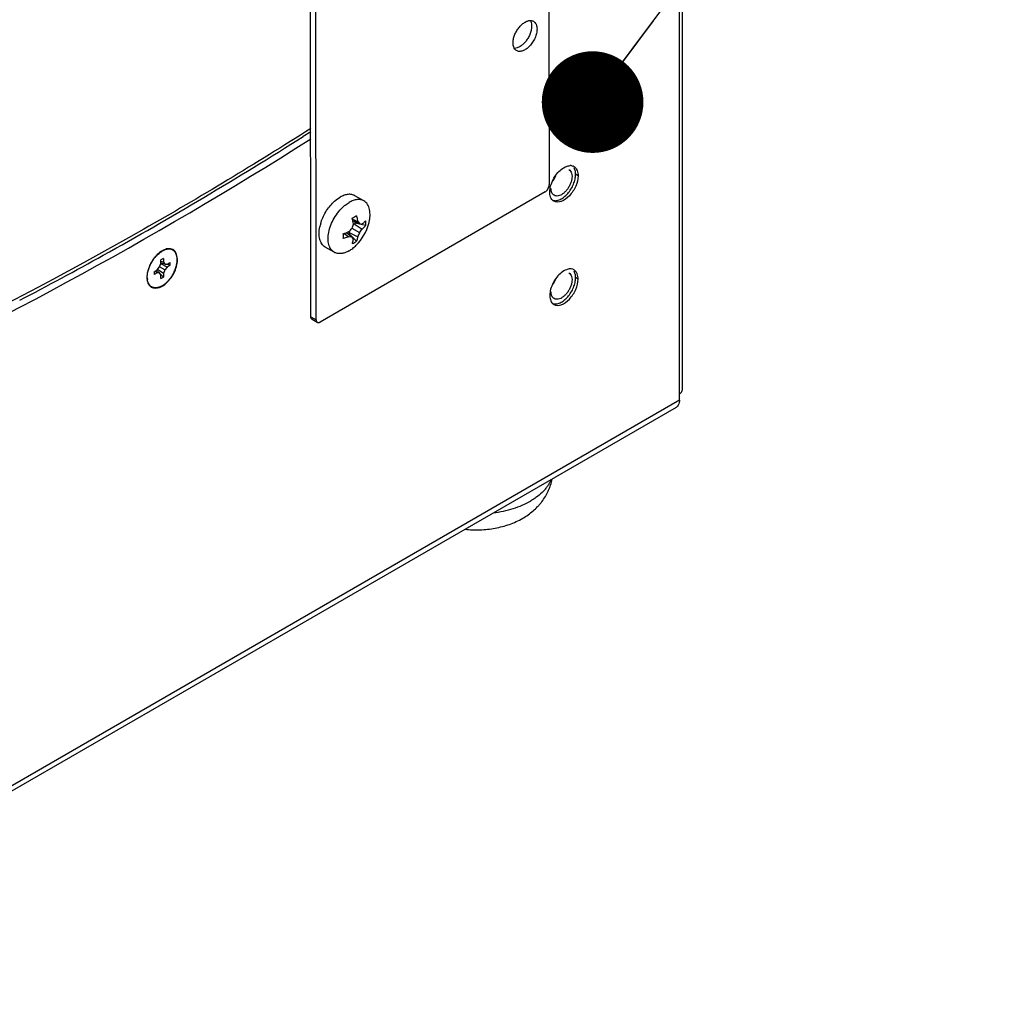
# Model space of a CAD drawing. Header units: inches. Extents: x 0 to 34, y 0 to 22.
# Tile 35 of 116: x 17.9 to 19.6, y 16.5 to 18.3. Entities that reach past the tile are written whole.
import ezdxf

# ---------------------------------------------------------------- set-up
doc = ezdxf.new("R2010")
doc.units = ezdxf.units.IN
doc.header["$LTSCALE"] = 1.87
doc.header["$MEASUREMENT"] = 0
doc.layers.get('0').update_dxf_attribs({"linetype": 'CONTINUOUS'})
for name, color, linetype in [('02___PRT_ALL_AXES', 7, 'CONTINUOUS'), ('3_ALL_AXES', 7, 'CONTINUOUS'), ('DETAIL', 7, 'CONTINUOUS')]:
    doc.layers.add(name, color=color, linetype=linetype)
doc.styles.get("Standard").update_dxf_attribs({"font": 'txt', "width": 0.8})
doc.dimstyles.get("Standard").update_dxf_attribs({"dimtxt": 0.125, "dimasz": 0.18, "dimexe": 0.125, "dimexo": 0.0625, "dimgap": 0.09, "dimtad": 0, "dimtih": 1, "dimtoh": 1, "dimzin": 4, "dimdsep": 46, "dimtxsty": 'STANDARD', "dimblk": '_FILLED', "dimblk1": '_FILLED', "dimblk2": '_FILLED', "dimcen": 0.09, "dimazin": 1, "dimtol": 1, "dimtp": 0.02, "dimtm": 0.02, "dimtfac": 1, "dimtofl": 0, "dimtmove": 0, "dimatfit": 3, "dimldrblk": '_FILLED', "dimfxl": 1, "dimtolj": 1, "dimtzin": 4, "dimarcsym": 0})

# ---------------------------------------------------------------- blocks, each defined once
blk = doc.blocks.new('_FILLED')
at = {"color": 0, "linetype": 'BYBLOCK'}
blk.add_solid([(0, 0), (-1, 0.1736), (-1, -0.1736)], dxfattribs=at)

msp = doc.modelspace()

# ---------------------------------------------------------------- linework, layer by layer
at = {"color": 7, "linetype": 'CONTINUOUS'}
for p, q in [((18.8287, 18.7736), (18.8293, 17.9739)), ((18.4074, 17.7407), (18.4067, 18.5404)), ((18.4168, 17.7352), (18.4162, 18.535)), ((18.8691, 17.9948), (18.8697, 17.9922)), ((18.8697, 17.9922), (18.8699, 17.989)), ((18.8751, 18.0009), (18.8736, 18.0042)), ((18.8223, 17.9616), (18.4239, 17.7312)), ((18.5014, 17.9456), (18.4854, 17.9549)), ((18.4495, 17.9453), (18.4549, 17.9495)), ((18.4549, 17.9495), (18.4591, 17.9523)), ((18.4812, 17.9135), (18.4905, 17.9093)), ((18.4939, 17.9049), (18.4819, 17.9102)), ((18.4823, 17.903), (18.484, 17.9052)), ((18.484, 17.9052), (18.4862, 17.9064)), ((18.484, 17.9052), (18.4983, 17.8959)), ((18.4862, 17.9064), (18.4862, 17.9083)), ((18.5041, 17.9019), (18.4862, 17.9064)), ((18.4905, 17.9093), (18.4939, 17.9049)), ((18.4939, 17.9049), (18.4983, 17.9047)), ((18.4666, 17.8882), (18.4749, 17.8823)), ((18.4804, 17.8815), (18.4699, 17.8893)), ((18.4736, 17.8865), (18.4752, 17.8875)), ((18.4752, 17.89), (18.4762, 17.8926)), ((18.4752, 17.89), (18.4905, 17.8822)), ((18.4752, 17.8875), (18.4752, 17.89)), ((18.4882, 17.8742), (18.4752, 17.8875)), ((18.4939, 17.8893), (18.4804, 17.8971)), ((18.4804, 17.8815), (18.4749, 17.8823)), ((18.4828, 17.8778), (18.4804, 17.8815)), ((18.1445, 17.857), (18.1479, 17.8585)), ((18.1479, 17.8585), (18.1448, 17.857)), ((18.1514, 17.8596), (18.1479, 17.8585)), ((18.4489, 17.8547), (18.4329, 17.8639)), ((18.1397, 17.8287), (18.1421, 17.8349)), ((18.153, 17.8286), (18.1418, 17.8342)), ((18.1464, 17.8439), (18.1421, 17.8414)), ((18.1421, 17.8349), (18.1421, 17.8414)), ((18.1464, 17.8373), (18.1421, 17.8386)), ((18.1488, 17.8339), (18.1421, 17.8361)), ((18.1464, 17.8439), (18.1464, 17.8373)), ((18.1464, 17.8373), (18.1488, 17.8339)), ((18.1488, 17.8339), (18.153, 17.8335)), ((18.1586, 17.8319), (18.152, 17.8336)), ((18.153, 17.8335), (18.1586, 17.8368)), ((18.1586, 17.8319), (18.1586, 17.8368)), ((18.1299, 17.8202), (18.1355, 17.8234)), ((18.1299, 17.8202), (18.1299, 17.8153)), ((18.1355, 17.8185), (18.1299, 17.8153)), ((18.1355, 17.8185), (18.1323, 17.8216)), ((18.1397, 17.8182), (18.1344, 17.8228)), ((18.1355, 17.8234), (18.1397, 17.8287)), ((18.1397, 17.8182), (18.1355, 17.8185)), ((18.1464, 17.8172), (18.136, 17.824)), ((18.1488, 17.8234), (18.1397, 17.8287)), ((18.1421, 17.8147), (18.1397, 17.8182)), ((18.1416, 17.8155), (18.1464, 17.8107)), ((18.1488, 17.8234), (18.1464, 17.8172)), ((18.1464, 17.8172), (18.1464, 17.8107)), ((18.153, 17.8286), (18.1488, 17.8234)), ((18.1586, 17.8319), (18.153, 17.8286)), ((18.8751, 17.818), (18.8736, 17.8213)), ((18.1176, 17.8097), (18.118, 17.8067)), ((18.1421, 17.8082), (18.1421, 17.8147)), ((18.1421, 17.8082), (18.1464, 17.8107)), ((18.8691, 17.8119), (18.8697, 17.8093)), ((18.8697, 17.8093), (18.8699, 17.8061)), ((18.4074, 17.7407), (18.4168, 17.7352)), ((18.4095, 17.7361), (18.4189, 17.7307))]:
    msp.add_line(p, q, dxfattribs=at)
at = {"color": 3, "linetype": 'CONTINUOUS'}
for p, q in [((19.0602, 17.5929), (19.0602, 18.5155)), ((19.0654, 17.6113), (19.0654, 18.5227)), ((18.1476, 17.859), (18.1444, 17.8574)), ((18.1171, 17.8104), (18.1174, 17.8066)), ((19.0602, 17.5929), (17.2283, 16.5352)), ((17.2233, 16.5233), (19.0547, 17.5807))]:
    msp.add_line(p, q, dxfattribs=at)
at = {"color": 7, "linetype": 'CONTINUOUS'}
for centre, radius, start, end in [((18.7998, 18.008), 0.0451, 323.0966, 336.9001), ((18.4959, 17.8849), 0.0741, 162.9631, 167.5675), ((18.5012, 17.8833), 0.0796, 161.8134, 163.0202), ((18.3753, 17.9341), 0.1114, 340.6005, 344.752), ((18.387, 18.0866), 0.1953, 298.7202, 299.9828), ((18.3542, 17.8864), 0.1299, 10.5708, 12.8759), ((18.3632, 17.888), 0.1208, 8.0198, 10.5894), ((18.3982, 18.0671), 0.1728, 299.9943, 301.3636), ((18.4276, 17.9276), 0.0853, 314.874, 345.1228), ((18.4918, 17.8858), 0.0699, 167.5876, 168.4387), ((18.4262, 18.0131), 0.1313, 287.1376, 289.419), ((18.2867, 17.8834), 0.1783, 358.6446, 1.3554), ((18.4292, 18.0047), 0.1223, 289.4297, 291.9648), ((18.3954, 17.97), 0.1119, 315.2584, 319.3893), ((18.4091, 17.9258), 0.0923, 331.8298, 336.7323), ((18.4204, 17.9442), 0.0917, 323.2521, 328.1859), ((18.4545, 17.9242), 0.0602, 295.9539, 299.9947), ((18.4557, 17.9221), 0.0579, 299.9817, 304.1306), ((18.1616, 17.8266), 0.0346, 118.9446, 120.0055), ((18.7998, 17.8251), 0.0451, 323.0966, 336.9001), ((18.4165, 17.7407), 0.00908, 180.0369, 182.207)]:
    msp.add_arc(centre, radius, start, end, dxfattribs=at)
at = {"color": 3, "linetype": 'CONTINUOUS'}
for centre, radius, start, end in [((18.1692, 17.8161), 0.0482, 128.0278, 131.9676), ((18.1657, 17.8208), 0.0424, 122.7625, 128.0489), ((18.1633, 17.8243), 0.0381, 120.5054, 122.7105), ((18.1625, 17.8257), 0.0365, 119.78, 120.4945), ((18.1539, 17.8104), 0.0367, 178.0138, 179.9881), ((18.1558, 17.8103), 0.0387, 177.065, 178.0226)]:
    msp.add_arc(centre, radius, start, end, dxfattribs=at)
for points, knots in [([(18.4072, 18.0736), (18.31, 18.0119), (17.9324, 17.7843), (17.5332, 17.5913), (17.2284, 17.476)], [0, 0, 0, 0, 0.260964, 1, 1, 1, 1]), ([(17.2338, 17.4599), (17.332, 17.4972), (17.738, 17.6649), (18.1251, 17.8767), (18.4072, 18.0555)], [0, 0, 0, 0, 0.239319, 1, 1, 1, 1]), ([(18.137, 17.852), (18.1349, 17.8501), (18.1268, 17.8415), (18.1211, 17.8306), (18.1188, 17.822)], [0, 0, 0, 0, 0.244208, 1, 1, 1, 1]), ([(18.1713, 17.8417), (18.1713, 17.8477), (18.1686, 17.8582), (18.1564, 17.8619), (18.1505, 17.8603), (18.1476, 17.859)], [0, 0, 0, 0, 0.507479, 0.733588, 1, 1, 1, 1]), ([(18.1489, 17.7979), (18.1557, 17.8032), (18.1662, 17.8169), (18.1713, 17.8335), (18.1713, 17.8417)], [0, 0, 0, 0, 0.510141, 1, 1, 1, 1]), ([(18.1173, 17.8066), (18.1179, 17.8015), (18.1226, 17.7902), (18.1349, 17.7908), (18.1395, 17.7925)], [0, 0, 0, 0, 0.506092, 1, 1, 1, 1]), ([(18.1395, 17.7925), (18.1403, 17.7928), (18.1437, 17.7942), (18.1468, 17.7962), (18.1489, 17.7979)], [0, 0, 0, 0, 0.233875, 1, 1, 1, 1]), ([(19.0602, 17.6041), (19.061, 17.6045), (19.0634, 17.6062), (19.0654, 17.6092), (19.0654, 17.6113)], [0, 0, 0, 0, 0.294598, 1, 1, 1, 1]), ([(19.0602, 17.5929), (19.0602, 17.5916), (19.0599, 17.5871), (19.0574, 17.5823), (19.0547, 17.5807)], [0, 0, 0, 0, 0.294967, 1, 1, 1, 1])]:
    msp.add_open_spline(points, degree=3, knots=knots, dxfattribs=at)
at = {"color": 7, "linetype": 'CONTINUOUS'}
for points, knots in [([(18.8359, 17.9467), (18.8368, 17.9464), (18.8389, 17.946), (18.842, 17.9461), (18.8454, 17.9468), (18.8501, 17.9486), (18.8561, 17.9524), (18.8626, 17.9586), (18.8682, 17.9664), (18.8727, 17.975), (18.8755, 17.9839), (18.8763, 17.9899), (18.8763, 17.9927)], [0, 0, 0, 0, 0.043377, 0.08947, 0.139222, 0.193134, 0.313346, 0.447811, 0.590862, 0.735338, 0.873848, 1, 1, 1, 1]), ([(18.8645, 18.001), (18.8655, 18.0004), (18.8675, 17.9986), (18.8687, 17.9961), (18.8691, 17.9948)], [0, 0, 0, 0, 0.475245, 1, 1, 1, 1]), ([(18.8763, 17.9927), (18.8763, 17.9934), (18.8762, 17.9962), (18.8757, 17.999), (18.8751, 18.0009)], [0, 0, 0, 0, 0.266817, 1, 1, 1, 1]), ([(18.8223, 17.9616), (18.8233, 17.9622), (18.8252, 17.9638), (18.8274, 17.9668), (18.8289, 17.9703), (18.8293, 17.9727), (18.8293, 17.9739)], [0, 0, 0, 0, 0.237311, 0.500127, 0.762875, 1, 1, 1, 1]), ([(18.8699, 17.989), (18.8699, 17.9872), (18.8695, 17.9835), (18.868, 17.9779), (18.8655, 17.9724), (18.8623, 17.9672), (18.8586, 17.9625), (18.8544, 17.9587), (18.8501, 17.956), (18.847, 17.9549), (18.8455, 17.9546)], [0, 0, 0, 0, 0.119122, 0.248873, 0.385175, 0.523141, 0.657693, 0.784153, 0.898869, 1, 1, 1, 1]), ([(18.4854, 17.9549), (18.4845, 17.9554), (18.4827, 17.9562), (18.4797, 17.957), (18.4766, 17.9574), (18.4733, 17.9573), (18.4698, 17.9567), (18.465, 17.9553), (18.4614, 17.9536), (18.4591, 17.9523)], [0, 0, 0, 0, 0.108045, 0.218127, 0.3321, 0.451495, 0.577456, 0.710723, 1, 1, 1, 1]), ([(18.8382, 17.9556), (18.8373, 17.9561), (18.8357, 17.9574), (18.834, 17.9602), (18.833, 17.9637), (18.8328, 17.9662), (18.8328, 17.9676)], [0, 0, 0, 0, 0.217773, 0.450955, 0.710191, 1, 1, 1, 1]), ([(18.8455, 17.9546), (18.8442, 17.9543), (18.8417, 17.9542), (18.8392, 17.955), (18.8382, 17.9556)], [0, 0, 0, 0, 0.523079, 1, 1, 1, 1]), ([(18.4255, 17.9082), (18.4267, 17.9117), (18.4295, 17.9187), (18.4351, 17.9286), (18.4417, 17.9376), (18.4468, 17.9429), (18.4495, 17.9453)], [0, 0, 0, 0, 0.250779, 0.506332, 0.75864, 1, 1, 1, 1]), ([(18.4659, 17.9364), (18.4667, 17.937), (18.4696, 17.9394), (18.4727, 17.9416), (18.4751, 17.943)], [0, 0, 0, 0, 0.260063, 1, 1, 1, 1]), ([(18.5014, 17.9456), (18.5005, 17.9461), (18.4987, 17.947), (18.4957, 17.9478), (18.4926, 17.9482), (18.4893, 17.948), (18.4858, 17.9475), (18.481, 17.946), (18.4774, 17.9444), (18.4751, 17.943)], [0, 0, 0, 0, 0.108045, 0.218127, 0.3321, 0.451495, 0.577456, 0.710723, 1, 1, 1, 1]), ([(18.51, 17.9057), (18.5106, 17.9079), (18.5116, 17.9122), (18.5123, 17.9187), (18.5123, 17.9247), (18.5115, 17.9303), (18.5101, 17.9353), (18.5079, 17.9396), (18.505, 17.9431), (18.5026, 17.9449), (18.5014, 17.9456)], [0, 0, 0, 0, 0.156133, 0.304054, 0.44254, 0.570938, 0.689337, 0.798752, 0.901268, 1, 1, 1, 1]), ([(18.4392, 17.89), (18.44, 17.8944), (18.4426, 17.9031), (18.4486, 17.9155), (18.4563, 17.9268), (18.4626, 17.9335), (18.4659, 17.9364)], [0, 0, 0, 0, 0.244042, 0.499985, 0.755936, 1, 1, 1, 1]), ([(18.4882, 17.9195), (18.4884, 17.9187), (18.4893, 17.9153), (18.49, 17.9118), (18.4905, 17.9093)], [0, 0, 0, 0, 0.254262, 1, 1, 1, 1]), ([(18.4983, 17.9047), (18.4989, 17.9052), (18.5009, 17.9069), (18.5028, 17.9088), (18.5041, 17.9103)], [0, 0, 0, 0, 0.258745, 1, 1, 1, 1]), ([(18.5041, 17.9103), (18.5042, 17.9096), (18.5043, 17.9068), (18.5043, 17.904), (18.5041, 17.9019)], [0, 0, 0, 0, 0.252624, 1, 1, 1, 1]), ([(18.4329, 17.8639), (18.4317, 17.8646), (18.4296, 17.8662), (18.4268, 17.8694), (18.4247, 17.8732), (18.4231, 17.8777), (18.4222, 17.8827), (18.4218, 17.8901), (18.4225, 17.8959), (18.4233, 17.8998)], [0, 0, 0, 0, 0.100853, 0.205028, 0.315339, 0.433786, 0.561494, 0.698797, 1, 1, 1, 1]), ([(18.4489, 17.8547), (18.4477, 17.8554), (18.4456, 17.857), (18.4429, 17.8601), (18.4407, 17.8639), (18.4392, 17.8683), (18.4382, 17.8732), (18.4378, 17.8805), (18.4384, 17.8862), (18.4392, 17.89)], [0, 0, 0, 0, 0.101129, 0.205524, 0.315957, 0.434416, 0.562034, 0.699175, 1, 1, 1, 1]), ([(18.5041, 17.9019), (18.5037, 17.9013), (18.5019, 17.8992), (18.4999, 17.8973), (18.4983, 17.8959)], [0, 0, 0, 0, 0.244106, 1, 1, 1, 1]), ([(18.4749, 17.8823), (18.4741, 17.882), (18.4708, 17.8809), (18.4675, 17.8799), (18.4649, 17.8792)], [0, 0, 0, 0, 0.245701, 1, 1, 1, 1]), ([(18.4809, 17.87), (18.4811, 17.8706), (18.4819, 17.8732), (18.4824, 17.8758), (18.4828, 17.8778)], [0, 0, 0, 0, 0.24148, 1, 1, 1, 1]), ([(18.4905, 17.8822), (18.4903, 17.8815), (18.4897, 17.8788), (18.4889, 17.8761), (18.4882, 17.8742)], [0, 0, 0, 0, 0.256238, 1, 1, 1, 1]), ([(18.118, 17.8067), (18.1178, 17.8077), (18.1177, 17.8099), (18.1178, 17.8132), (18.1181, 17.8166), (18.1188, 17.8202), (18.1197, 17.8238), (18.121, 17.8274), (18.1225, 17.8311), (18.1242, 17.8346), (18.1262, 17.8381), (18.1284, 17.8414), (18.1307, 17.8446), (18.1332, 17.8476), (18.1358, 17.8503), (18.1386, 17.8527), (18.1413, 17.8549), (18.1433, 17.8561), (18.1442, 17.8567)], [0, 0, 0, 0, 0.052867, 0.108717, 0.16737, 0.228554, 0.291919, 0.357057, 0.423515, 0.490807, 0.558428, 0.625866, 0.692611, 0.758172, 0.822086, 0.883925, 0.943335, 1, 1, 1, 1]), ([(18.1442, 17.7954), (18.145, 17.7959), (18.1467, 17.7969), (18.149, 17.7986), (18.1513, 17.8006), (18.1544, 17.8035), (18.158, 17.8076), (18.1618, 17.813), (18.165, 17.8188), (18.1672, 17.8239), (18.1686, 17.828), (18.1695, 17.831), (18.1701, 17.834), (18.1705, 17.837), (18.1708, 17.8398), (18.1708, 17.8426), (18.1706, 17.8452), (18.1702, 17.8477), (18.1695, 17.85), (18.1687, 17.8521), (18.1677, 17.854), (18.1665, 17.8556), (18.1651, 17.8571), (18.1635, 17.8583), (18.1618, 17.8592), (18.1599, 17.8598), (18.1579, 17.8602), (18.1558, 17.8603), (18.1536, 17.8601), (18.1521, 17.8598), (18.1514, 17.8596)], [0, 0, 0, 0, 0.032316, 0.065978, 0.100855, 0.136818, 0.211318, 0.288053, 0.365417, 0.441761, 0.479065, 0.515533, 0.550998, 0.585308, 0.618339, 0.649992, 0.680203, 0.708949, 0.736253, 0.762192, 0.786903, 0.810587, 0.833506, 0.855974, 0.878341, 0.900962, 0.924173, 0.94827, 0.973488, 1, 1, 1, 1]), ([(18.4751, 17.8573), (18.4728, 17.856), (18.4693, 17.8543), (18.4644, 17.8529), (18.461, 17.8523), (18.4577, 17.8522), (18.4545, 17.8525), (18.4516, 17.8534), (18.4497, 17.8542), (18.4489, 17.8547)], [0, 0, 0, 0, 0.289277, 0.422544, 0.548505, 0.6679, 0.781873, 0.891955, 1, 1, 1, 1]), ([(18.4751, 17.8573), (18.4774, 17.8586), (18.4818, 17.8616), (18.4858, 17.8652), (18.4878, 17.8672)], [0, 0, 0, 0, 0.48258, 1, 1, 1, 1]), ([(18.8645, 17.8181), (18.8655, 17.8175), (18.8675, 17.8157), (18.8687, 17.8133), (18.8691, 17.8119)], [0, 0, 0, 0, 0.475245, 1, 1, 1, 1]), ([(18.8763, 17.8098), (18.8763, 17.8106), (18.8762, 17.8133), (18.8757, 17.8161), (18.8751, 17.818)], [0, 0, 0, 0, 0.266817, 1, 1, 1, 1]), ([(18.1442, 17.7954), (18.1435, 17.795), (18.1419, 17.7942), (18.1396, 17.7932), (18.1372, 17.7924), (18.135, 17.792), (18.1328, 17.7918), (18.1307, 17.7918), (18.1287, 17.7922), (18.1268, 17.7928), (18.1251, 17.7938), (18.1235, 17.7949), (18.1221, 17.7963), (18.1209, 17.798), (18.1198, 17.7999), (18.119, 17.802), (18.1184, 17.8043), (18.1181, 17.8059), (18.118, 17.8067)], [0, 0, 0, 0, 0.075735, 0.147919, 0.216509, 0.28165, 0.343604, 0.402785, 0.459765, 0.51526, 0.570088, 0.625123, 0.68122, 0.739155, 0.799578, 0.862989, 0.929731, 1, 1, 1, 1]), ([(18.8359, 17.7638), (18.8368, 17.7635), (18.8389, 17.7631), (18.842, 17.7632), (18.8454, 17.7639), (18.8501, 17.7657), (18.8561, 17.7695), (18.8626, 17.7758), (18.8682, 17.7835), (18.8727, 17.7921), (18.8755, 17.801), (18.8763, 17.807), (18.8763, 17.8098)], [0, 0, 0, 0, 0.043377, 0.08947, 0.139222, 0.193134, 0.313346, 0.447811, 0.590862, 0.735338, 0.873848, 1, 1, 1, 1]), ([(18.8699, 17.8061), (18.8699, 17.8043), (18.8695, 17.8006), (18.868, 17.7951), (18.8655, 17.7895), (18.8623, 17.7843), (18.8586, 17.7796), (18.8544, 17.7759), (18.8501, 17.7731), (18.847, 17.772), (18.8455, 17.7717)], [0, 0, 0, 0, 0.119122, 0.248873, 0.385175, 0.523141, 0.657693, 0.784153, 0.898869, 1, 1, 1, 1]), ([(18.8382, 17.7727), (18.8373, 17.7732), (18.8357, 17.7745), (18.834, 17.7774), (18.833, 17.7808), (18.8328, 17.7834), (18.8328, 17.7847)], [0, 0, 0, 0, 0.217773, 0.450955, 0.710191, 1, 1, 1, 1]), ([(18.8455, 17.7717), (18.8442, 17.7714), (18.8417, 17.7713), (18.8392, 17.7721), (18.8382, 17.7727)], [0, 0, 0, 0, 0.523079, 1, 1, 1, 1]), ([(18.4095, 17.7361), (18.4092, 17.7363), (18.4086, 17.7368), (18.4079, 17.7378), (18.4075, 17.739), (18.4074, 17.7399), (18.4074, 17.7403)], [0, 0, 0, 0, 0.220187, 0.454396, 0.712695, 1, 1, 1, 1]), ([(18.4168, 17.7352), (18.4168, 17.7347), (18.4169, 17.7338), (18.4173, 17.7325), (18.418, 17.7314), (18.4186, 17.7309), (18.4189, 17.7307)], [0, 0, 0, 0, 0.289744, 0.548973, 0.782174, 1, 1, 1, 1]), ([(18.4189, 17.7307), (18.4192, 17.7305), (18.42, 17.7302), (18.4213, 17.7302), (18.4226, 17.7305), (18.4235, 17.7309), (18.4239, 17.7312)], [0, 0, 0, 0, 0.217714, 0.450869, 0.71014, 1, 1, 1, 1])]:
    msp.add_open_spline(points, degree=3, knots=knots, dxfattribs=at)
at = {"color": 3, "linetype": 'CONTINUOUS'}
msp.add_open_spline([(18.1188, 17.822), (18.1179, 17.8189), (18.1174, 17.8156), (18.1172, 17.8123)], degree=3, dxfattribs=at)
at = {"layer": '02___PRT_ALL_AXES', "color": 3, "linetype": 'CONTINUOUS'}
for p, q in [((18.4073, 18.0681), (18.3938, 18.0596)), ((18.8681, 18.0081), (18.8713, 18.0074)), ((18.8774, 18.0027), (18.8786, 18.0005)), ((18.8713, 17.8246), (18.8681, 17.8252))]:
    msp.add_line(p, q, dxfattribs=at)
at = {"layer": '02___PRT_ALL_AXES', "color": 7, "linetype": 'CONTINUOUS'}
for p, q in [((18.8806, 17.9903), (18.8763, 17.9928)), ((18.8806, 17.8074), (18.8763, 17.8099))]:
    msp.add_line(p, q, dxfattribs=at)
at = {"layer": '02___PRT_ALL_AXES', "color": 3, "linetype": 'CONTINUOUS'}
for centre, radius, start, end in [((14.3575, 24.4497), 7.5581, 300.71367, 302.27825), ((18.8668, 17.993), 0.0152, 86.9247, 91.0454), ((18.8668, 17.9938), 0.0144, 84.8979, 86.9035), ((18.8673, 17.996), 0.0121, 64.4134, 70.6255), ((18.8674, 17.9962), 0.0119, 59.9772, 64.4033), ((18.8626, 17.993), 0.0177, 21.0135, 25.0383), ((14.5381, 24.1471), 7.2058, 299.07562, 300.70775), ((18.844, 17.9556), 0.0121, 227.9371, 231.4013), ((18.8438, 17.9554), 0.0119, 231.4067, 239.9605), ((14.6994, 23.8591), 6.8756, 297.66698, 299.06793), ((18.8668, 17.8101), 0.0152, 86.9247, 91.0454), ((18.8668, 17.8109), 0.0144, 84.8979, 86.9035), ((18.8673, 17.8131), 0.0121, 64.4134, 70.6255), ((18.8674, 17.8133), 0.0119, 59.9772, 64.4033), ((18.8674, 17.8133), 0.0119, 51.4067, 59.9605), ((18.8626, 17.8101), 0.0177, 21.0135, 25.0383), ((18.844, 17.7727), 0.0121, 227.9371, 231.4013), ((18.8438, 17.7726), 0.0119, 231.4067, 239.9605)]:
    msp.add_arc(centre, radius, start, end, dxfattribs=at)
at = {"layer": '02___PRT_ALL_AXES', "color": 7, "linetype": 'CONTINUOUS'}
for points, knots in [([(18.7654, 18.2254), (18.7654, 18.2276), (18.766, 18.2322), (18.768, 18.2391), (18.7712, 18.2458), (18.7753, 18.2521), (18.7801, 18.2575), (18.7846, 18.261), (18.7883, 18.2631), (18.7917, 18.2645), (18.7944, 18.2651), (18.7961, 18.2651)], [0, 0, 0, 0, 0.121895, 0.255188, 0.394894, 0.535152, 0.670017, 0.794289, 0.851341, 0.904636, 1, 1, 1, 1]), ([(18.7984, 18.2554), (18.7984, 18.2532), (18.7979, 18.2486), (18.7959, 18.2417), (18.7927, 18.235), (18.7886, 18.2287), (18.7838, 18.2233), (18.7793, 18.2197), (18.7756, 18.2177), (18.7721, 18.2163), (18.7695, 18.2157), (18.7677, 18.2157)], [0, 0, 0, 0, 0.121895, 0.255188, 0.394894, 0.535152, 0.670017, 0.794289, 0.851341, 0.904636, 1, 1, 1, 1]), ([(18.7961, 18.2651), (18.7971, 18.2651), (18.799, 18.2648), (18.8008, 18.2641), (18.8017, 18.2636)], [0, 0, 0, 0, 0.511912, 1, 1, 1, 1]), ([(18.7962, 18.265), (18.7966, 18.2644), (18.7974, 18.2626), (18.7982, 18.2593), (18.7984, 18.2567), (18.7984, 18.2554)], [0, 0, 0, 0, 0.226172, 0.594411, 1, 1, 1, 1]), ([(18.8017, 18.2636), (18.8021, 18.2634), (18.8031, 18.2627), (18.8048, 18.261), (18.8065, 18.2583), (18.8076, 18.2543), (18.8079, 18.2515), (18.8079, 18.2499)], [0, 0, 0, 0, 0.108199, 0.218427, 0.451403, 0.710572, 1, 1, 1, 1]), ([(18.8079, 18.2499), (18.8079, 18.2487), (18.8077, 18.2461), (18.8068, 18.2408), (18.8045, 18.2341), (18.8004, 18.2264), (18.7951, 18.2197), (18.79, 18.2152), (18.7857, 18.2126), (18.7826, 18.2112), (18.7796, 18.2104), (18.7767, 18.2102), (18.774, 18.2106), (18.7724, 18.2113), (18.7716, 18.2117)], [0, 0, 0, 0, 0.062363, 0.128779, 0.270272, 0.417363, 0.561657, 0.695289, 0.756296, 0.812787, 0.864733, 0.912551, 0.957159, 1, 1, 1, 1]), ([(18.7677, 18.2158), (18.7673, 18.2164), (18.7665, 18.2182), (18.7656, 18.2215), (18.7654, 18.224), (18.7654, 18.2254)], [0, 0, 0, 0, 0.226172, 0.594411, 1, 1, 1, 1]), ([(18.7716, 18.2117), (18.7708, 18.2122), (18.7693, 18.2134), (18.7682, 18.2149), (18.7677, 18.2158)], [0, 0, 0, 0, 0.488162, 1, 1, 1, 1])]:
    msp.add_open_spline(points, degree=3, knots=knots, dxfattribs=at)
at = {"layer": '02___PRT_ALL_AXES', "color": 3, "linetype": 'CONTINUOUS'}
for points in [[(18.8599, 18.0068), (18.862, 18.0076), (18.8643, 18.0081), (18.8665, 18.0082)], [(18.8733, 18.0065), (18.8749, 18.0056), (18.8763, 18.0042), (18.8774, 18.0027)], [(18.8791, 17.9993), (18.8802, 17.9965), (18.8806, 17.9933), (18.8806, 17.9903)], [(18.8305, 17.9614), (18.8305, 17.965), (18.8311, 17.9686), (18.832, 17.9721)], [(18.8358, 17.9466), (18.8348, 17.9476), (18.8339, 17.9488), (18.8332, 17.95)], [(18.8665, 17.8253), (18.8643, 17.8252), (18.862, 17.8247), (18.8599, 17.8239)], [(18.8786, 17.8176), (18.8777, 17.8195), (18.8764, 17.8213), (18.8748, 17.8226)], [(18.8806, 17.8074), (18.8806, 17.8105), (18.8802, 17.8136), (18.8791, 17.8164)], [(18.832, 17.7892), (18.8311, 17.7857), (18.8305, 17.7821), (18.8305, 17.7785)], [(18.8332, 17.7671), (18.8339, 17.7659), (18.8348, 17.7647), (18.8358, 17.7637)]]:
    msp.add_open_spline(points, degree=3, dxfattribs=at)
for points, knots in [([(18.832, 17.9721), (18.8341, 17.9799), (18.8413, 17.9937), (18.8533, 18.0043), (18.8599, 18.0068)], [0, 0, 0, 0, 0.530274, 1, 1, 1, 1]), ([(18.8806, 17.9903), (18.8806, 17.984), (18.878, 17.9742), (18.8718, 17.9625), (18.8638, 17.9525), (18.8531, 17.9437), (18.8416, 17.943), (18.8379, 17.9452)], [0, 0, 0, 0, 0.271279, 0.419685, 0.565283, 0.816635, 1, 1, 1, 1]), ([(18.8332, 17.95), (18.8327, 17.9508), (18.8311, 17.9543), (18.8305, 17.9583), (18.8305, 17.9614)], [0, 0, 0, 0, 0.227109, 1, 1, 1, 1]), ([(18.8599, 17.8239), (18.8533, 17.8214), (18.8413, 17.8108), (18.8341, 17.797), (18.832, 17.7892)], [0, 0, 0, 0, 0.469726, 1, 1, 1, 1]), ([(18.8379, 17.7623), (18.8416, 17.7601), (18.8531, 17.7608), (18.8638, 17.7696), (18.8718, 17.7796), (18.878, 17.7913), (18.8806, 17.8011), (18.8806, 17.8074)], [0, 0, 0, 0, 0.183365, 0.434717, 0.580315, 0.728721, 1, 1, 1, 1]), ([(18.8305, 17.7785), (18.8305, 17.7774), (18.8307, 17.7735), (18.8317, 17.7696), (18.8332, 17.7671)], [0, 0, 0, 0, 0.275146, 1, 1, 1, 1])]:
    msp.add_open_spline(points, degree=3, knots=knots, dxfattribs=at)
at = {"layer": '3_ALL_AXES', "color": 7, "linetype": 'CONTINUOUS'}
for points, knots in [([(18.7825, 17.3838), (18.7858, 17.3857), (18.7921, 17.3897), (18.801, 17.3966), (18.8078, 17.403), (18.8128, 17.4085), (18.8175, 17.4143), (18.8228, 17.4221), (18.8272, 17.4303), (18.83, 17.4373), (18.8325, 17.4443), (18.8339, 17.4498), (18.8345, 17.4535)], [0, 0, 0, 0, 0.125703, 0.250673, 0.375296, 0.437584, 0.499876, 0.624527, 0.749408, 0.811978, 0.874615, 1, 1, 1, 1]), ([(18.8327, 17.4526), (18.832, 17.4507), (18.8304, 17.4471), (18.8273, 17.4419), (18.8236, 17.4367), (18.8177, 17.43), (18.8107, 17.4238), (18.8028, 17.4182), (18.7985, 17.4156), (18.7963, 17.4143)], [0, 0, 0, 0, 0.109128, 0.221945, 0.339052, 0.460907, 0.719784, 0.857276, 1, 1, 1, 1]), ([(18.7301, 17.3933), (18.7362, 17.3941), (18.7483, 17.3961), (18.7656, 17.4007), (18.7817, 17.4067), (18.7916, 17.4116), (18.7963, 17.4143)], [0, 0, 0, 0, 0.266123, 0.523355, 0.768761, 1, 1, 1, 1]), ([(18.6801, 17.3643), (18.6891, 17.3634), (18.7026, 17.3629), (18.7205, 17.3641), (18.7337, 17.3661), (18.7466, 17.369), (18.7632, 17.3741), (18.7751, 17.3795), (18.7825, 17.3838)], [0, 0, 0, 0, 0.254442, 0.381619, 0.508024, 0.633245, 0.757016, 1, 1, 1, 1])]:
    msp.add_open_spline(points, degree=3, knots=knots, dxfattribs=at)

# ---------------------------------------------------------------- leaders
at = {"layer": 'DETAIL', "color": 2, "linetype": 'CONTINUOUS'}
msp.add_leader([(18.9063, 18.1206), (19.6317, 19.0901)], dimstyle='STANDARD', override={"dimtad": 0, "dimldrblk": 'DOT'}, dxfattribs=at)

doc.saveas('drawing.dxf')
